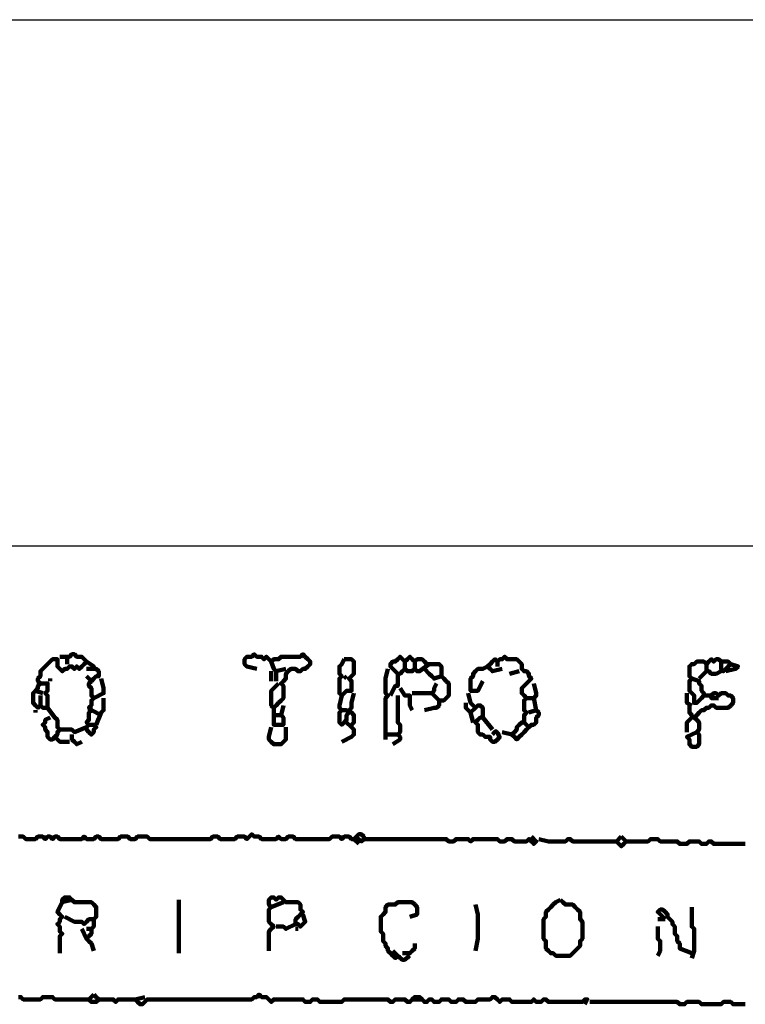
# Model space of a CAD drawing. Header units: metres. Extents: x 1959 to 4131, y 3282 to 4313.
# Tile 163 of 256: x 2380.98 to 2383.73, y 4307.11 to 4310.85. Entities that reach past the tile are written whole.
import ezdxf

# ---------------------------------------------------------------- set-up
doc = ezdxf.new("R2010")
doc.units = ezdxf.units.M
doc.layers.add('Dibujo', color=7, linetype='Continuous')
doc.layers.add('P', color=250, linetype='Continuous', lineweight=100)

msp = doc.modelspace()

# ---------------------------------------------------------------- linework, layer by layer
at = {"layer": 'Dibujo', "color": 0, "linetype": 'ByBlock'}
for p, q in [((2368.1945, 4310.8496), (2389.1945, 4310.8496)), ((2387.1945, 4308.8496), (2370.1945, 4308.8496))]:
    msp.add_line(p, q, dxfattribs=at)
at = {"layer": 'P', "color": 0, "linetype": 'Continuous'}
for points in [[(2381.1277, 4308.4302), (2381.1646, 4308.4302), (2381.1739, 4308.4394), (2381.1831, 4308.4394), (2381.1923, 4308.4302), (2381.2016, 4308.4302), (2381.2108, 4308.4302), (2381.22, 4308.4209), (2381.2292, 4308.4117), (2381.22, 4308.4025), (2381.2108, 4308.3933), (2381.2016, 4308.384), (2381.1923, 4308.3933), (2381.1831, 4308.384), (2381.1739, 4308.3933), (2381.1646, 4308.3933), (2381.1554, 4308.384), (2381.1462, 4308.384), (2381.1369, 4308.3748), (2381.1277, 4308.384), (2381.1185, 4308.3933), (2381.1185, 4308.4025), (2381.1185, 4308.4117), (2381.1185, 4308.4209), (2381.1092, 4308.4209), (2381.1, 4308.4209), (2381.0908, 4308.4117), (2381.0816, 4308.4025), (2381.0723, 4308.3933), (2381.0631, 4308.384), (2381.0539, 4308.3748), (2381.0539, 4308.3656), (2381.0539, 4308.3563), (2381.0446, 4308.3471), (2381.0446, 4308.3379), (2381.0539, 4308.3286), (2381.0446, 4308.3194), (2381.0446, 4308.3102), (2381.0354, 4308.3009), (2381.0262, 4308.2917), (2381.0262, 4308.2825), (2381.0262, 4308.2733), (2381.0262, 4308.264), (2381.0262, 4308.2548), (2381.0354, 4308.2456), (2381.0446, 4308.2363), (2381.0539, 4308.2456), (2381.0631, 4308.2363), (2381.0723, 4308.2363), (2381.0816, 4308.2363), (2381.0816, 4308.2456), (2381.0816, 4308.2548), (2381.0816, 4308.264), (2381.0816, 4308.2733), (2381.0816, 4308.2825), (2381.0723, 4308.2917), (2381.0816, 4308.3009), (2381.0816, 4308.3102), (2381.0816, 4308.3194), (2381.0816, 4308.3286), (2381.0539, 4308.3286)], [(2381.1554, 4308.4209), (2381.1554, 4308.4025)], [(2381.8754, 4308.384), (2381.8385, 4308.3933), (2381.8292, 4308.4025), (2381.8292, 4308.4117), (2381.8292, 4308.4209), (2381.8385, 4308.4302), (2381.8477, 4308.4302), (2381.8569, 4308.4302), (2381.8662, 4308.4394), (2381.8754, 4308.4302), (2381.8846, 4308.4302), (2381.8939, 4308.4302), (2381.9031, 4308.4209), (2381.9123, 4308.4302), (2381.9216, 4308.4209), (2381.9308, 4308.4117), (2381.94, 4308.4209), (2381.9492, 4308.4209), (2381.9585, 4308.4209), (2381.9677, 4308.4302), (2381.9769, 4308.4302), (2381.9862, 4308.4302), (2381.9954, 4308.4302), (2382.0046, 4308.4302), (2382.0139, 4308.4302), (2382.0231, 4308.4302), (2382.0323, 4308.4302), (2382.0416, 4308.4302), (2382.0508, 4308.4394), (2382.06, 4308.4302), (2382.0692, 4308.4209), (2382.0785, 4308.4117), (2382.0785, 4308.4025), (2382.0692, 4308.3933), (2382.06, 4308.384), (2382.0508, 4308.384), (2382.0416, 4308.3748), (2382.0323, 4308.3748), (2382.0231, 4308.384), (2382.0139, 4308.384), (2382.0046, 4308.384), (2381.9954, 4308.3748), (2381.9862, 4308.3656), (2381.9862, 4308.3563), (2381.9862, 4308.3471), (2381.9769, 4308.3379), (2381.9677, 4308.3286), (2381.9769, 4308.3194), (2381.9769, 4308.3102), (2381.9769, 4308.3009), (2381.9769, 4308.2917), (2381.9769, 4308.2825), (2381.9769, 4308.2733), (2381.9677, 4308.264), (2381.9585, 4308.2548), (2381.9492, 4308.2456), (2381.94, 4308.2363), (2381.9308, 4308.2456), (2381.9308, 4308.2548), (2381.9308, 4308.264), (2381.9308, 4308.2733), (2381.9308, 4308.2825), (2381.9308, 4308.2917), (2381.9308, 4308.3009), (2381.9585, 4308.3286)], [(2382.2077, 4308.4209), (2382.2169, 4308.4209), (2382.2262, 4308.4209), (2382.2354, 4308.4209), (2382.2446, 4308.4117), (2382.2446, 4308.4025), (2382.2446, 4308.3933), (2382.2446, 4308.384), (2382.2446, 4308.3748), (2382.2446, 4308.3656), (2382.2354, 4308.3563), (2382.2262, 4308.3471), (2382.2354, 4308.3379), (2382.2354, 4308.3286), (2382.2354, 4308.3194), (2382.2354, 4308.3102), (2382.2354, 4308.3009), (2382.2262, 4308.3009), (2382.2169, 4308.3009), (2382.2077, 4308.2917), (2382.1985, 4308.2825), (2382.1892, 4308.2917), (2382.1892, 4308.3009), (2382.1892, 4308.3102), (2382.1892, 4308.3194), (2382.1892, 4308.3286), (2382.1892, 4308.3379), (2382.1892, 4308.3471), (2382.1985, 4308.3563), (2382.1892, 4308.3656), (2382.1892, 4308.3748), (2382.1892, 4308.384), (2382.1892, 4308.3933), (2382.1985, 4308.4025), (2382.2077, 4308.4209)], [(2382.5308, 4308.4025), (2382.4939, 4308.3748), (2382.4846, 4308.3748), (2382.4754, 4308.384), (2382.4662, 4308.3748), (2382.4569, 4308.3748), (2382.4477, 4308.3748), (2382.4385, 4308.384), (2382.4292, 4308.3748), (2382.42, 4308.3656), (2382.4108, 4308.3656), (2382.4016, 4308.3748), (2382.3923, 4308.384), (2382.3831, 4308.3933), (2382.3831, 4308.4025), (2382.3923, 4308.4117), (2382.4016, 4308.4117), (2382.4108, 4308.4209), (2382.42, 4308.4302), (2382.4292, 4308.4209), (2382.4385, 4308.4117), (2382.4477, 4308.4209), (2382.4569, 4308.4302), (2382.4662, 4308.4209), (2382.4754, 4308.4117), (2382.4846, 4308.4209), (2382.4939, 4308.4209), (2382.5031, 4308.4209), (2382.5123, 4308.4117), (2382.5216, 4308.4025), (2382.5308, 4308.4025), (2382.54, 4308.4025), (2382.5492, 4308.4025), (2382.5585, 4308.4025), (2382.5677, 4308.4025), (2382.5769, 4308.3933), (2382.5769, 4308.384), (2382.5769, 4308.3748), (2382.5769, 4308.3656), (2382.5769, 4308.3563), (2382.5862, 4308.3471), (2382.5954, 4308.3379), (2382.6046, 4308.3286), (2382.6046, 4308.3194), (2382.6046, 4308.3102), (2382.6046, 4308.3009), (2382.6046, 4308.2917), (2382.6046, 4308.2825), (2382.5954, 4308.2733), (2382.5862, 4308.264), (2382.5769, 4308.264), (2382.5677, 4308.264), (2382.5677, 4308.2548), (2382.5677, 4308.2456), (2382.5585, 4308.2363), (2382.5492, 4308.2363), (2382.5123, 4308.2271)], [(2382.8077, 4308.384), (2382.7708, 4308.3748), (2382.7616, 4308.384), (2382.7523, 4308.3933), (2382.7616, 4308.4025), (2382.7708, 4308.4117), (2382.78, 4308.4209), (2382.7892, 4308.4117), (2382.7985, 4308.4209), (2382.8077, 4308.4209), (2382.8169, 4308.4302), (2382.8262, 4308.4209), (2382.8354, 4308.4209), (2382.8446, 4308.4209), (2382.8539, 4308.4209), (2382.8631, 4308.4209), (2382.8723, 4308.4117), (2382.8816, 4308.4025), (2382.8816, 4308.3933), (2382.8816, 4308.384), (2382.8908, 4308.3748), (2382.9, 4308.3748), (2382.9092, 4308.3656), (2382.9092, 4308.3563), (2382.9185, 4308.3471), (2382.9092, 4308.3379), (2382.9, 4308.3286), (2382.8908, 4308.3194), (2382.8816, 4308.3102), (2382.8816, 4308.3009), (2382.8816, 4308.2917), (2382.8908, 4308.2825), (2382.9, 4308.2733), (2382.8908, 4308.264), (2382.8908, 4308.2548), (2382.8908, 4308.2456), (2382.8908, 4308.2363), (2382.8908, 4308.2271), (2382.9, 4308.2179), (2382.8908, 4308.2086), (2382.8908, 4308.1994), (2382.8908, 4308.1902), (2382.8908, 4308.1809), (2382.8816, 4308.1809), (2382.8723, 4308.1717), (2382.8631, 4308.1625), (2382.8631, 4308.1533), (2382.8539, 4308.144), (2382.8446, 4308.1348), (2382.8539, 4308.1256), (2382.8631, 4308.1163), (2382.8723, 4308.1256), (2382.8816, 4308.1348), (2382.8908, 4308.144), (2382.9, 4308.1533), (2382.9092, 4308.1625), (2382.9185, 4308.1717), (2382.9277, 4308.1717), (2382.9369, 4308.1809), (2382.9369, 4308.1902), (2382.9369, 4308.1994), (2382.9462, 4308.2086), (2382.9462, 4308.2179), (2382.9369, 4308.2271), (2382.9092, 4308.2179)], [(2383.5277, 4308.3471), (2383.5554, 4308.3379), (2383.5554, 4308.3286), (2383.5646, 4308.3194), (2383.5646, 4308.3102), (2383.5646, 4308.3009), (2383.5739, 4308.2917), (2383.5739, 4308.2825), (2383.5646, 4308.2733), (2383.5554, 4308.264), (2383.5462, 4308.2548), (2383.5369, 4308.2548), (2383.5369, 4308.264), (2383.5369, 4308.2733), (2383.5369, 4308.2825), (2383.5277, 4308.2917), (2383.5185, 4308.3009), (2383.5185, 4308.3102), (2383.5185, 4308.3194), (2383.5185, 4308.3286), (2383.5185, 4308.3379), (2383.5277, 4308.3471), (2383.5185, 4308.3563), (2383.5185, 4308.3656), (2383.5185, 4308.3748), (2383.5185, 4308.384), (2383.5185, 4308.3933), (2383.5277, 4308.4025), (2383.5369, 4308.4025), (2383.5462, 4308.4117), (2383.5554, 4308.4117), (2383.5646, 4308.4117), (2383.5739, 4308.4117), (2383.5831, 4308.4025), (2383.5923, 4308.4117), (2383.6016, 4308.4209), (2383.6108, 4308.4117), (2383.62, 4308.4209), (2383.6292, 4308.4209), (2383.6385, 4308.4117), (2383.6477, 4308.4117), (2383.6569, 4308.4117), (2383.6662, 4308.4117), (2383.6754, 4308.4025), (2383.6662, 4308.3933), (2383.6569, 4308.384), (2383.6477, 4308.3748), (2383.6385, 4308.384), (2383.6385, 4308.4117)], [(2381.2292, 4308.4117), (2381.2569, 4308.3933), (2381.2569, 4308.384), (2381.2662, 4308.384), (2381.2754, 4308.3748), (2381.2754, 4308.3656), (2381.2754, 4308.3563), (2381.2662, 4308.3563), (2381.2569, 4308.3471), (2381.2477, 4308.3379), (2381.2385, 4308.3286), (2381.2385, 4308.3194), (2381.2477, 4308.3102), (2381.2477, 4308.3009), (2381.2477, 4308.2917), (2381.2477, 4308.2825), (2381.2569, 4308.2733), (2381.2477, 4308.264), (2381.2477, 4308.2548), (2381.2477, 4308.2456), (2381.2385, 4308.2363), (2381.2477, 4308.2271), (2381.2385, 4308.2179), (2381.2385, 4308.2086), (2381.2385, 4308.1994), (2381.2385, 4308.1902), (2381.2292, 4308.1809), (2381.2385, 4308.1717), (2381.2292, 4308.1625), (2381.2292, 4308.1533), (2381.2385, 4308.144), (2381.2477, 4308.1348), (2381.2569, 4308.144), (2381.2569, 4308.1533), (2381.2662, 4308.1625), (2381.2569, 4308.1717), (2381.2385, 4308.1717)], [(2381.2292, 4308.384), (2381.2569, 4308.384)], [(2381.9308, 4308.4117), (2381.94, 4308.384), (2381.9492, 4308.3748), (2381.9862, 4308.384)], [(2382.3739, 4308.384), (2382.3646, 4308.3471), (2382.3646, 4308.3379), (2382.3646, 4308.3286), (2382.3646, 4308.3194), (2382.3646, 4308.3102), (2382.3646, 4308.3009), (2382.3646, 4308.2917), (2382.3739, 4308.2825), (2382.3646, 4308.2733), (2382.3646, 4308.264), (2382.3646, 4308.2548), (2382.3646, 4308.2456), (2382.3646, 4308.2363), (2382.3646, 4308.2271), (2382.3646, 4308.2179), (2382.3646, 4308.2086), (2382.3646, 4308.1994), (2382.3646, 4308.1902), (2382.3646, 4308.1809), (2382.3646, 4308.1717), (2382.3646, 4308.1625), (2382.3646, 4308.1533), (2382.3646, 4308.144), (2382.3646, 4308.1163)], [(2382.4385, 4308.4117), (2382.4385, 4308.384)], [(2382.4754, 4308.4117), (2382.4754, 4308.384)], [(2382.5123, 4308.384), (2382.5308, 4308.3656), (2382.54, 4308.3563), (2382.5492, 4308.3471), (2382.5769, 4308.3563)], [(2382.7339, 4308.3379), (2382.7154, 4308.3009), (2382.7062, 4308.3009), (2382.6969, 4308.3009), (2382.6877, 4308.3009), (2382.6877, 4308.3102), (2382.6877, 4308.3194), (2382.6877, 4308.3286), (2382.6877, 4308.3379), (2382.6877, 4308.3471), (2382.6969, 4308.3563), (2382.6969, 4308.3656), (2382.7062, 4308.3748), (2382.7154, 4308.384), (2382.7246, 4308.384), (2382.7339, 4308.384), (2382.7523, 4308.3933)], [(2382.7892, 4308.4117), (2382.7892, 4308.3933)], [(2383.5831, 4308.4025), (2383.5831, 4308.3748), (2383.5923, 4308.3748), (2383.6016, 4308.3656), (2383.6108, 4308.3656), (2383.62, 4308.3656), (2383.6385, 4308.3748)], [(2383.6754, 4308.4025), (2383.7031, 4308.3933), (2383.6939, 4308.384), (2383.6569, 4308.3748)], [(2381.0908, 4308.3471), (2381.0908, 4308.3379)], [(2381.2292, 4308.3563), (2381.2477, 4308.3379)], [(2381.2846, 4308.3471), (2381.2939, 4308.3102), (2381.2939, 4308.3009), (2381.2939, 4308.2917), (2381.2569, 4308.2733)], [(2381.9308, 4308.3748), (2381.9308, 4308.3379)], [(2381.9492, 4308.3748), (2381.9492, 4308.3379)], [(2382.2077, 4308.3563), (2382.2169, 4308.3471)], [(2382.4108, 4308.3656), (2382.4108, 4308.3286), (2382.4108, 4308.3194), (2382.4016, 4308.3194), (2382.3831, 4308.2825)], [(2382.8354, 4308.3656), (2382.8723, 4308.3748)], [(2383.5831, 4308.3748), (2383.5554, 4308.3471)], [(2382.42, 4308.3102), (2382.4385, 4308.2825), (2382.4477, 4308.2825), (2382.4569, 4308.2825), (2382.4569, 4308.2733), (2382.4569, 4308.264), (2382.4569, 4308.2548), (2382.4569, 4308.2456), (2382.4662, 4308.2271)], [(2382.5585, 4308.3286), (2382.5492, 4308.3102), (2382.5492, 4308.3009), (2382.54, 4308.2917), (2382.5677, 4308.264)], [(2382.9277, 4308.3286), (2382.9369, 4308.2917), (2382.9369, 4308.2825), (2382.9277, 4308.2733), (2382.9369, 4308.2271)], [(2381.0354, 4308.3009), (2381.0631, 4308.2917)], [(2381.0539, 4308.2825), (2381.0539, 4308.2456)], [(2381.2939, 4308.2733), (2381.2939, 4308.2363), (2381.2939, 4308.2271), (2381.2846, 4308.2179), (2381.2662, 4308.1717)], [(2382.1985, 4308.2825), (2382.1892, 4308.2456), (2382.1892, 4308.2363), (2382.1985, 4308.2271), (2382.1892, 4308.2179), (2382.1892, 4308.2086), (2382.1892, 4308.1994), (2382.1892, 4308.1902), (2382.1892, 4308.1809), (2382.1985, 4308.1717), (2382.2077, 4308.1809), (2382.2169, 4308.1902), (2382.2169, 4308.1994), (2382.2169, 4308.2086), (2382.2262, 4308.2179), (2382.2169, 4308.2271), (2382.1985, 4308.2271)], [(2382.2446, 4308.2917), (2382.2354, 4308.2548), (2382.2354, 4308.2456), (2382.2354, 4308.2363), (2382.2262, 4308.2271), (2382.2354, 4308.2179), (2382.2446, 4308.2086), (2382.2446, 4308.1994), (2382.2446, 4308.1902), (2382.2446, 4308.1809), (2382.2354, 4308.1717), (2382.2354, 4308.1625), (2382.2446, 4308.1533), (2382.2446, 4308.144), (2382.2446, 4308.1348), (2382.2354, 4308.1256), (2382.1985, 4308.1071)], [(2382.4108, 4308.2825), (2382.4108, 4308.2456), (2382.4108, 4308.2363), (2382.4108, 4308.2271), (2382.4108, 4308.2179), (2382.4108, 4308.2086), (2382.4108, 4308.1994), (2382.4108, 4308.1902), (2382.4108, 4308.1809), (2382.42, 4308.1717), (2382.42, 4308.1625), (2382.42, 4308.1533), (2382.42, 4308.144), (2382.4108, 4308.1348), (2382.42, 4308.1256), (2382.42, 4308.1163), (2382.3923, 4308.0979)], [(2382.4662, 4308.2917), (2382.4939, 4308.2917), (2382.5031, 4308.2917), (2382.54, 4308.2917)], [(2382.6785, 4308.2917), (2382.6877, 4308.2548), (2382.6969, 4308.2456), (2382.7062, 4308.2363), (2382.7154, 4308.2456), (2382.7246, 4308.2456), (2382.7339, 4308.2363), (2382.7339, 4308.2271), (2382.7339, 4308.2179), (2382.7339, 4308.2086), (2382.7339, 4308.1994), (2382.7246, 4308.1994), (2382.7154, 4308.1902), (2382.7062, 4308.1809), (2382.7154, 4308.1717), (2382.7154, 4308.1625), (2382.7154, 4308.1533), (2382.7154, 4308.144), (2382.7246, 4308.1348), (2382.7339, 4308.1348), (2382.7431, 4308.1256), (2382.7523, 4308.1256), (2382.7616, 4308.1256), (2382.7616, 4308.1163), (2382.7708, 4308.1071), (2382.78, 4308.1071), (2382.7892, 4308.1163), (2382.7985, 4308.1256), (2382.7954, 4308.1302), (2382.7939, 4308.1333), (2382.7923, 4308.1379), (2382.7908, 4308.1409), (2382.7877, 4308.144), (2382.7846, 4308.1471), (2382.7831, 4308.1471), (2382.78, 4308.1456), (2382.7754, 4308.1409), (2382.7739, 4308.1379), (2382.7708, 4308.1348)], [(2382.9, 4308.2733), (2382.9277, 4308.2733)], [(2383.5092, 4308.2917), (2383.5092, 4308.2733), (2383.5092, 4308.264), (2383.5092, 4308.2548), (2383.5277, 4308.2456)], [(2383.6292, 4308.2733), (2383.6016, 4308.2733), (2383.6016, 4308.2825), (2383.6108, 4308.2917), (2383.62, 4308.2917), (2383.6292, 4308.2825), (2383.6385, 4308.2917), (2383.6477, 4308.2917), (2383.6569, 4308.2917), (2383.6662, 4308.2825), (2383.6754, 4308.2825), (2383.6846, 4308.2733), (2383.6846, 4308.264), (2383.6846, 4308.2548), (2383.6754, 4308.2456), (2383.6662, 4308.2363), (2383.6569, 4308.2363), (2383.6477, 4308.2363), (2383.6385, 4308.2363), (2383.6292, 4308.2363), (2383.62, 4308.2363), (2383.6108, 4308.2456), (2383.6016, 4308.2456), (2383.5923, 4308.2363), (2383.5831, 4308.2363), (2383.5739, 4308.2271), (2383.5646, 4308.2271), (2383.5554, 4308.2179), (2383.5462, 4308.2086), (2383.5369, 4308.1994), (2383.5462, 4308.1902), (2383.5554, 4308.1809), (2383.5554, 4308.1717), (2383.5554, 4308.1625), (2383.5554, 4308.1533), (2383.5462, 4308.144), (2383.5554, 4308.1348), (2383.5554, 4308.1256), (2383.5554, 4308.1163), (2383.5554, 4308.1071), (2383.5554, 4308.0979), (2383.5462, 4308.0886), (2383.5369, 4308.0886), (2383.5277, 4308.0886), (2383.5185, 4308.0979), (2383.5185, 4308.1071), (2383.5185, 4308.1163), (2383.5092, 4308.1256), (2383.5462, 4308.144)], [(2383.5739, 4308.2825), (2383.6016, 4308.2825)], [(2381.0816, 4308.2363), (2381.1092, 4308.1994), (2381.1185, 4308.1902), (2381.1185, 4308.1809), (2381.1185, 4308.1717), (2381.1185, 4308.1625), (2381.1277, 4308.1533), (2381.1185, 4308.144), (2381.1185, 4308.1348), (2381.1092, 4308.1256), (2381.1, 4308.1163), (2381.0908, 4308.1163), (2381.0816, 4308.1256), (2381.0816, 4308.1348), (2381.0816, 4308.144), (2381.0723, 4308.1533), (2381.0723, 4308.1625), (2381.0631, 4308.1717), (2381.0723, 4308.1809), (2381.0723, 4308.1902), (2381.0908, 4308.1994)], [(2381.9769, 4308.2456), (2381.9677, 4308.2086), (2381.9769, 4308.1994), (2381.9769, 4308.1902), (2381.9769, 4308.1809), (2381.9769, 4308.1717), (2381.9677, 4308.1717), (2381.9585, 4308.1717), (2381.9492, 4308.1717), (2381.94, 4308.1717), (2381.94, 4308.1809), (2381.94, 4308.1902), (2381.94, 4308.2363)], [(2382.6692, 4308.2548), (2382.6692, 4308.2363), (2382.6785, 4308.2271), (2382.6877, 4308.2179), (2382.7062, 4308.2363)], [(2383.5185, 4308.2456), (2383.5185, 4308.2271), (2383.5185, 4308.2179), (2383.5277, 4308.2086), (2383.5277, 4308.1994)], [(2381.0354, 4308.2271), (2381.0354, 4308.2179)], [(2381.2477, 4308.2271), (2381.2846, 4308.2086)], [(2381.9492, 4308.2086), (2381.9677, 4308.2086)], [(2382.6877, 4308.2179), (2382.6969, 4308.1809)], [(2382.7339, 4308.1994), (2382.7708, 4308.1533)], [(2383.5277, 4308.1994), (2383.5092, 4308.1809), (2383.5092, 4308.1717), (2383.5092, 4308.1625), (2383.5092, 4308.144)], [(2381.1277, 4308.1533), (2381.1646, 4308.1533), (2381.1739, 4308.1533), (2381.1831, 4308.144), (2381.2292, 4308.1625)], [(2381.9308, 4308.1625), (2381.9216, 4308.1256), (2381.9216, 4308.1163), (2381.9308, 4308.1071), (2381.94, 4308.0979), (2381.9492, 4308.0979), (2381.9585, 4308.0979), (2381.9677, 4308.0979), (2381.9769, 4308.1071), (2381.9862, 4308.1163), (2381.9862, 4308.1256), (2381.9862, 4308.1348), (2381.9862, 4308.1625)], [(2382.2169, 4308.1809), (2382.2354, 4308.1625)], [(2382.8908, 4308.1809), (2382.9092, 4308.1625)], [(2381.1092, 4308.1256), (2381.1277, 4308.1071), (2381.1369, 4308.1071), (2381.1462, 4308.1071), (2381.1646, 4308.1071)], [(2381.1739, 4308.1348), (2381.1739, 4308.1163), (2381.1831, 4308.1071), (2381.1923, 4308.0979), (2381.2108, 4308.1071)], [(2382.3739, 4308.1348), (2382.4108, 4308.1348)], [(2382.8077, 4308.144), (2382.8446, 4308.1348)], [(2380.9708, 4307.7471), (2380.98, 4307.7471), (2380.9892, 4307.7471), (2380.9985, 4307.7379), (2381.0077, 4307.7379), (2381.0169, 4307.7379), (2381.0262, 4307.7379), (2381.0354, 4307.7379), (2381.0446, 4307.7471), (2381.0539, 4307.7471), (2381.0631, 4307.7471), (2381.0723, 4307.7379), (2381.0816, 4307.7471), (2381.0908, 4307.7471), (2381.1, 4307.7379), (2381.1092, 4307.7471), (2381.1185, 4307.7471), (2381.1277, 4307.7379), (2381.1369, 4307.7379), (2381.1462, 4307.7379), (2381.1554, 4307.7379), (2381.1646, 4307.7379), (2381.1739, 4307.7379), (2381.1831, 4307.7379), (2381.1923, 4307.7379), (2381.2016, 4307.7379), (2381.2108, 4307.7379), (2381.22, 4307.7471), (2381.2292, 4307.7379), (2381.2385, 4307.7379), (2381.2477, 4307.7379), (2381.2569, 4307.7379), (2381.2662, 4307.7471), (2381.2754, 4307.7471), (2381.2846, 4307.7379), (2381.2939, 4307.7379), (2381.3031, 4307.7379), (2381.3123, 4307.7379), (2381.3216, 4307.7379), (2381.3308, 4307.7379), (2381.34, 4307.7379), (2381.3492, 4307.7379), (2381.3585, 4307.7471), (2381.3677, 4307.7471), (2381.3769, 4307.7471), (2381.3862, 4307.7471), (2381.3954, 4307.7379), (2381.4046, 4307.7379), (2381.4139, 4307.7379), (2381.4231, 4307.7471), (2381.4323, 4307.7471), (2381.4416, 4307.7471), (2381.4508, 4307.7471), (2381.46, 4307.7471), (2381.4692, 4307.7379), (2381.4785, 4307.7379), (2381.4877, 4307.7379), (2381.4969, 4307.7379), (2381.5062, 4307.7379), (2381.5154, 4307.7379), (2381.5246, 4307.7379), (2381.5339, 4307.7379), (2381.5431, 4307.7379), (2381.5523, 4307.7379), (2381.5616, 4307.7379), (2381.5708, 4307.7379), (2381.58, 4307.7379), (2381.5892, 4307.7379), (2381.5985, 4307.7379), (2381.6077, 4307.7379), (2381.6169, 4307.7379), (2381.6262, 4307.7379), (2381.6354, 4307.7379), (2381.6446, 4307.7379), (2381.6539, 4307.7379), (2381.6631, 4307.7379), (2381.6723, 4307.7379), (2381.6816, 4307.7379), (2381.6908, 4307.7379), (2381.7, 4307.7379), (2381.7092, 4307.7471), (2381.7185, 4307.7471), (2381.7277, 4307.7471), (2381.7369, 4307.7379), (2381.7462, 4307.7379), (2381.7554, 4307.7379), (2381.7646, 4307.7379), (2381.7739, 4307.7379), (2381.7831, 4307.7379), (2381.7923, 4307.7379), (2381.8016, 4307.7471), (2381.8108, 4307.7471), (2381.82, 4307.7471), (2381.8292, 4307.7471), (2381.8385, 4307.7379), (2381.8477, 4307.7471), (2381.8569, 4307.7563), (2381.8662, 4307.7471), (2381.8754, 4307.7471), (2381.8846, 4307.7471), (2381.8939, 4307.7379), (2381.9031, 4307.7379), (2381.9123, 4307.7379), (2381.9216, 4307.7379), (2381.9308, 4307.7379), (2381.94, 4307.7379), (2381.9492, 4307.7379), (2381.9585, 4307.7471), (2381.9677, 4307.7379), (2381.9769, 4307.7379), (2381.9862, 4307.7379), (2381.9954, 4307.7471), (2382.0046, 4307.7471), (2382.0139, 4307.7471), (2382.0231, 4307.7379), (2382.0323, 4307.7379), (2382.0416, 4307.7379), (2382.0508, 4307.7379), (2382.06, 4307.7379), (2382.0692, 4307.7379), (2382.0785, 4307.7379), (2382.0877, 4307.7379), (2382.0969, 4307.7379), (2382.1062, 4307.7379), (2382.1154, 4307.7379), (2382.1246, 4307.7379), (2382.1339, 4307.7379), (2382.1431, 4307.7379), (2382.1523, 4307.7379), (2382.1616, 4307.7471), (2382.1708, 4307.7471), (2382.18, 4307.7471), (2382.1892, 4307.7471), (2382.1985, 4307.7379), (2382.2077, 4307.7471), (2382.2169, 4307.7471), (2382.2262, 4307.7471), (2382.2354, 4307.7379), (2382.2446, 4307.7379), (2382.2539, 4307.7379), (2382.2631, 4307.7379), (2382.2723, 4307.7286), (2382.2816, 4307.7379), (2382.2816, 4307.7471), (2382.2723, 4307.7563), (2382.2631, 4307.7563), (2382.2539, 4307.7471), (2382.2446, 4307.7379), (2382.2631, 4307.7194)], [(2382.9185, 4307.7471), (2382.9369, 4307.7286), (2382.9277, 4307.7194), (2382.9185, 4307.7286), (2382.9092, 4307.7379), (2382.9, 4307.7286), (2382.8908, 4307.7286), (2382.8816, 4307.7286), (2382.8723, 4307.7286), (2382.8631, 4307.7286), (2382.8539, 4307.7286), (2382.8446, 4307.7379), (2382.8354, 4307.7379), (2382.8262, 4307.7379), (2382.8169, 4307.7286), (2382.8077, 4307.7286), (2382.7985, 4307.7286), (2382.7892, 4307.7379), (2382.78, 4307.7379), (2382.7708, 4307.7379), (2382.7616, 4307.7379), (2382.7523, 4307.7379), (2382.7431, 4307.7379), (2382.7339, 4307.7379), (2382.7246, 4307.7379), (2382.7154, 4307.7379), (2382.7062, 4307.7379), (2382.6969, 4307.7379), (2382.6877, 4307.7286), (2382.6785, 4307.7379), (2382.6692, 4307.7379), (2382.66, 4307.7379), (2382.6508, 4307.7379), (2382.6416, 4307.7379), (2382.6323, 4307.7379), (2382.6231, 4307.7286), (2382.6139, 4307.7286), (2382.6046, 4307.7286), (2382.5954, 4307.7379), (2382.5862, 4307.7379), (2382.5769, 4307.7379), (2382.5677, 4307.7379), (2382.5585, 4307.7379), (2382.5492, 4307.7379), (2382.54, 4307.7379), (2382.5308, 4307.7379), (2382.5216, 4307.7379), (2382.5123, 4307.7379), (2382.5031, 4307.7379), (2382.4939, 4307.7379), (2382.4846, 4307.7379), (2382.4754, 4307.7379), (2382.4662, 4307.7379), (2382.4569, 4307.7379), (2382.4477, 4307.7379), (2382.4385, 4307.7379), (2382.4292, 4307.7379), (2382.42, 4307.7379), (2382.4108, 4307.7379), (2382.4016, 4307.7379), (2382.3923, 4307.7379), (2382.3831, 4307.7379), (2382.3739, 4307.7379), (2382.3646, 4307.7379), (2382.3554, 4307.7379), (2382.3462, 4307.7379), (2382.3369, 4307.7379), (2382.3277, 4307.7379), (2382.2816, 4307.7379)], [(2383.26, 4307.7471), (2383.2692, 4307.7379), (2383.2785, 4307.7286), (2383.2692, 4307.7194), (2383.26, 4307.7102), (2383.2508, 4307.7194), (2383.2416, 4307.7286), (2383.26, 4307.7471)], [(2382.9462, 4307.7379), (2382.9831, 4307.7286), (2382.9923, 4307.7286), (2383.0016, 4307.7286), (2383.0108, 4307.7286), (2383.02, 4307.7286), (2383.0292, 4307.7286), (2383.0385, 4307.7286), (2383.0477, 4307.7286), (2383.0569, 4307.7379), (2383.0662, 4307.7379), (2383.0754, 4307.7286), (2383.0846, 4307.7286), (2383.0939, 4307.7286), (2383.1031, 4307.7286), (2383.1123, 4307.7286), (2383.1216, 4307.7286), (2383.1308, 4307.7286), (2383.14, 4307.7286), (2383.1492, 4307.7286), (2383.1585, 4307.7286), (2383.1677, 4307.7286), (2383.1769, 4307.7286), (2383.1862, 4307.7286), (2383.1954, 4307.7286), (2383.2046, 4307.7286), (2383.2139, 4307.7286), (2383.2231, 4307.7286), (2383.2416, 4307.7286)], [(2383.2785, 4307.7286), (2383.3154, 4307.7286), (2383.3246, 4307.7286), (2383.3339, 4307.7286), (2383.3431, 4307.7286), (2383.3523, 4307.7286), (2383.3616, 4307.7286), (2383.3708, 4307.7379), (2383.38, 4307.7379), (2383.3892, 4307.7379), (2383.3985, 4307.7379), (2383.4077, 4307.7286), (2383.4169, 4307.7286), (2383.4262, 4307.7286), (2383.4354, 4307.7286), (2383.4446, 4307.7286), (2383.4539, 4307.7286), (2383.4631, 4307.7286), (2383.4723, 4307.7286), (2383.4816, 4307.7194), (2383.4908, 4307.7194), (2383.5, 4307.7194), (2383.5092, 4307.7194), (2383.5185, 4307.7286), (2383.5277, 4307.7286), (2383.5369, 4307.7286), (2383.5462, 4307.7286), (2383.5554, 4307.7286), (2383.5646, 4307.7194), (2383.5739, 4307.7194), (2383.5831, 4307.7194), (2383.5923, 4307.7286), (2383.6016, 4307.7286), (2383.6108, 4307.7194), (2383.62, 4307.7194), (2383.6292, 4307.7194), (2383.6385, 4307.7194), (2383.6477, 4307.7194), (2383.6569, 4307.7194), (2383.6662, 4307.7194), (2383.6754, 4307.7194), (2383.6846, 4307.7194), (2383.6939, 4307.7194), (2383.7031, 4307.7194), (2383.7123, 4307.7194), (2383.7216, 4307.7194), (2383.7308, 4307.7194)], [(2381.1369, 4307.4979), (2381.1185, 4307.4609), (2381.1277, 4307.4517), (2381.1369, 4307.4425), (2381.1277, 4307.4333), (2381.1277, 4307.424), (2381.1185, 4307.4148), (2381.1277, 4307.4056), (2381.1277, 4307.3963), (2381.1277, 4307.3871), (2381.1369, 4307.3779), (2381.1277, 4307.3686), (2381.1277, 4307.3594), (2381.1277, 4307.3502), (2381.1277, 4307.3409), (2381.1277, 4307.3317), (2381.1277, 4307.304)], [(2381.1739, 4307.5071), (2381.1369, 4307.4979), (2381.1369, 4307.5071), (2381.1462, 4307.5163), (2381.1554, 4307.5163), (2381.1646, 4307.5163), (2381.1739, 4307.5071), (2381.1831, 4307.4979), (2381.1923, 4307.4979), (2381.2016, 4307.4979), (2381.2108, 4307.4979), (2381.22, 4307.4979), (2381.2292, 4307.4979), (2381.2385, 4307.4979), (2381.2477, 4307.4979), (2381.2569, 4307.4886), (2381.2662, 4307.4794), (2381.2662, 4307.4702), (2381.2662, 4307.4609), (2381.2662, 4307.4517), (2381.2662, 4307.4425), (2381.2569, 4307.4333), (2381.2569, 4307.424), (2381.2569, 4307.4148), (2381.2569, 4307.4056), (2381.2477, 4307.3963), (2381.2477, 4307.3871), (2381.2477, 4307.3779), (2381.2385, 4307.3686), (2381.2292, 4307.3594), (2381.2385, 4307.3502), (2381.2477, 4307.3409), (2381.2569, 4307.3133)], [(2381.58, 4307.5071), (2381.58, 4307.4702), (2381.58, 4307.4609), (2381.58, 4307.4517), (2381.58, 4307.4425), (2381.58, 4307.4333), (2381.58, 4307.424), (2381.58, 4307.4148), (2381.58, 4307.4056), (2381.58, 4307.3963), (2381.58, 4307.3871), (2381.58, 4307.3779), (2381.58, 4307.3686), (2381.58, 4307.3594), (2381.58, 4307.3502), (2381.58, 4307.3409), (2381.58, 4307.304)], [(2381.9216, 4307.3133), (2381.9216, 4307.3502), (2381.9216, 4307.3594), (2381.9216, 4307.3686), (2381.9216, 4307.3779), (2381.9216, 4307.3871), (2381.9308, 4307.3963), (2381.94, 4307.4056), (2381.9308, 4307.4148), (2381.9216, 4307.424), (2381.9216, 4307.4333), (2381.9216, 4307.4425), (2381.9216, 4307.4517), (2381.9216, 4307.4609), (2381.9216, 4307.4702), (2381.9308, 4307.4794), (2381.9216, 4307.4886), (2381.9216, 4307.4979), (2381.9216, 4307.5071), (2381.9308, 4307.5163), (2381.94, 4307.5163), (2381.9492, 4307.5071), (2381.9585, 4307.5163), (2381.9677, 4307.5163), (2381.9769, 4307.5071), (2381.9862, 4307.4979), (2381.9954, 4307.4979), (2382.0046, 4307.4979), (2382.0139, 4307.4979), (2382.0231, 4307.4979), (2382.0323, 4307.4979), (2382.0416, 4307.4886), (2382.0416, 4307.4794), (2382.0416, 4307.4702), (2382.0508, 4307.4609), (2382.0416, 4307.4517), (2382.0323, 4307.4425), (2382.0231, 4307.4333), (2382.0231, 4307.424), (2382.0231, 4307.4148), (2382.0323, 4307.4148), (2382.0416, 4307.4056), (2382.0508, 4307.4148), (2382.06, 4307.424), (2382.0508, 4307.4517)], [(2381.9769, 4307.4979), (2381.9308, 4307.4794)], [(2382.3923, 4307.3133), (2382.4108, 4307.2948), (2382.4016, 4307.2856), (2382.3923, 4307.2948), (2382.3831, 4307.304), (2382.3739, 4307.3133), (2382.3739, 4307.3225), (2382.3646, 4307.3317), (2382.3646, 4307.3409), (2382.3554, 4307.3502), (2382.3554, 4307.3594), (2382.3554, 4307.3686), (2382.3554, 4307.3779), (2382.3462, 4307.3871), (2382.3462, 4307.3963), (2382.3462, 4307.4056), (2382.3462, 4307.4148), (2382.3462, 4307.424), (2382.3462, 4307.4333), (2382.3462, 4307.4425), (2382.3554, 4307.4517), (2382.3646, 4307.4609), (2382.3646, 4307.4702), (2382.3646, 4307.4794), (2382.3739, 4307.4886), (2382.3831, 4307.4886), (2382.3923, 4307.4886), (2382.4016, 4307.4886), (2382.4108, 4307.4979), (2382.42, 4307.4979), (2382.4292, 4307.4979), (2382.4385, 4307.4979), (2382.4477, 4307.4979), (2382.4569, 4307.4979), (2382.4662, 4307.4979), (2382.4754, 4307.4886), (2382.4846, 4307.4794), (2382.4846, 4307.4702), (2382.4846, 4307.4609), (2382.4846, 4307.4517), (2382.4569, 4307.4425)], [(2382.7062, 4307.4886), (2382.7154, 4307.4517), (2382.7154, 4307.4425), (2382.7154, 4307.4333), (2382.7154, 4307.424), (2382.7154, 4307.4148), (2382.7154, 4307.4056), (2382.7154, 4307.3963), (2382.7154, 4307.3871), (2382.7154, 4307.3779), (2382.7154, 4307.3686), (2382.7154, 4307.3594), (2382.7062, 4307.3133)], [(2383.0292, 4307.5071), (2383.0385, 4307.4979), (2383.0477, 4307.4886), (2383.0569, 4307.4886), (2383.0662, 4307.4886), (2383.0754, 4307.4886), (2383.0846, 4307.4794), (2383.0939, 4307.4702), (2383.1031, 4307.4609), (2383.1031, 4307.4517), (2383.1031, 4307.4425), (2383.1031, 4307.4333), (2383.1123, 4307.424), (2383.1123, 4307.4148), (2383.1123, 4307.4056), (2383.1123, 4307.3963), (2383.1123, 4307.3871), (2383.1123, 4307.3779), (2383.1123, 4307.3686), (2383.1123, 4307.3594), (2383.1031, 4307.3502), (2383.1031, 4307.3409), (2383.1031, 4307.3317), (2383.0939, 4307.3225), (2383.0846, 4307.3133), (2383.0754, 4307.304), (2383.0662, 4307.2948), (2383.0569, 4307.2948), (2383.0477, 4307.2948), (2383.0385, 4307.2948), (2383.0292, 4307.2948), (2383.02, 4307.2948), (2383.0108, 4307.2948), (2383.0016, 4307.304), (2382.9923, 4307.304), (2382.9831, 4307.3133), (2382.9739, 4307.3225), (2382.9739, 4307.3317), (2382.9739, 4307.3409), (2382.9739, 4307.3502), (2382.9646, 4307.3594), (2382.9646, 4307.3686), (2382.9646, 4307.3779), (2382.9646, 4307.3871), (2382.9646, 4307.3963), (2382.9646, 4307.4056), (2382.9646, 4307.4148), (2382.9646, 4307.424), (2382.9646, 4307.4333), (2382.9739, 4307.4425), (2382.9739, 4307.4517), (2382.9739, 4307.4609), (2382.9831, 4307.4702), (2382.9923, 4307.4794), (2383.0016, 4307.4886), (2383.0108, 4307.4979), (2383.0292, 4307.5071)], [(2383.4262, 4307.4333), (2383.3985, 4307.4609), (2383.4077, 4307.4702), (2383.4169, 4307.4702), (2383.4262, 4307.4609), (2383.4354, 4307.4517), (2383.4354, 4307.4425), (2383.4446, 4307.4333), (2383.4539, 4307.424), (2383.4539, 4307.4148), (2383.4631, 4307.4056), (2383.4631, 4307.3963), (2383.4631, 4307.3871), (2383.4631, 4307.3779), (2383.4723, 4307.3686), (2383.4723, 4307.3594), (2383.4723, 4307.3502), (2383.4816, 4307.3409), (2383.4816, 4307.3317), (2383.4816, 4307.3225), (2383.5277, 4307.304)], [(2383.5277, 4307.4794), (2383.5277, 4307.4425), (2383.5277, 4307.4333), (2383.5277, 4307.424), (2383.5277, 4307.4148), (2383.5277, 4307.4056), (2383.5369, 4307.3963), (2383.5369, 4307.3871), (2383.5369, 4307.3779), (2383.5369, 4307.3686), (2383.5369, 4307.3594), (2383.5369, 4307.3502), (2383.5369, 4307.3409), (2383.5369, 4307.3317), (2383.5369, 4307.3225), (2383.5369, 4307.3133), (2383.5277, 4307.2856)], [(2381.1462, 4307.4425), (2381.1831, 4307.424), (2381.1923, 4307.424), (2381.2016, 4307.424), (2381.2108, 4307.424), (2381.22, 4307.4148), (2381.2292, 4307.424), (2381.2385, 4307.4333), (2381.2569, 4307.4333)], [(2381.9492, 4307.4056), (2381.9769, 4307.4056), (2381.9862, 4307.3963), (2382.0231, 4307.4148)], [(2383.3985, 4307.4333), (2383.4262, 4307.4333)], [(2381.2108, 4307.3963), (2381.2292, 4307.3594)], [(2381.2292, 4307.3963), (2381.2477, 4307.3963)], [(2382.0231, 4307.3963), (2382.0323, 4307.3963)], [(2383.3985, 4307.4056), (2383.3985, 4307.3686), (2383.3985, 4307.3594), (2383.4077, 4307.3502), (2383.4077, 4307.3409), (2383.4077, 4307.3317), (2383.4077, 4307.3225), (2383.4077, 4307.3133), (2383.3985, 4307.2948)], [(2382.4754, 4307.3409), (2382.4754, 4307.3225), (2382.4662, 4307.3133), (2382.4569, 4307.304), (2382.4292, 4307.304)], [(2382.4108, 4307.2948), (2382.4154, 4307.2917), (2382.4185, 4307.2871), (2382.4216, 4307.2856), (2382.4246, 4307.2825), (2382.4292, 4307.2794), (2382.4339, 4307.2794), (2382.4369, 4307.2794), (2382.4416, 4307.2825), (2382.4446, 4307.2856), (2382.4477, 4307.2871), (2382.4523, 4307.2917), (2382.4569, 4307.2948)], [(2381.2569, 4307.1471), (2381.2662, 4307.1379), (2381.2754, 4307.1286), (2381.2662, 4307.1194), (2381.2569, 4307.1194), (2381.2477, 4307.1194), (2381.2385, 4307.1286), (2381.2569, 4307.1471)], [(2381.4508, 4307.1379), (2381.4139, 4307.1286), (2381.4231, 4307.1194), (2381.4323, 4307.1102), (2381.4416, 4307.1102), (2381.4508, 4307.1194), (2381.46, 4307.1286), (2381.4692, 4307.1286), (2381.4785, 4307.1286), (2381.4877, 4307.1286), (2381.4969, 4307.1286), (2381.5062, 4307.1286), (2381.5154, 4307.1286), (2381.5246, 4307.1286), (2381.5339, 4307.1286), (2381.5431, 4307.1286), (2381.5523, 4307.1286), (2381.5616, 4307.1286), (2381.5708, 4307.1286), (2381.58, 4307.1286), (2381.5892, 4307.1286), (2381.5985, 4307.1286), (2381.6077, 4307.1286), (2381.6169, 4307.1286), (2381.6262, 4307.1286), (2381.6354, 4307.1286), (2381.6446, 4307.1286), (2381.6539, 4307.1286), (2381.6631, 4307.1286), (2381.6723, 4307.1286), (2381.6816, 4307.1286), (2381.6908, 4307.1286), (2381.7, 4307.1286), (2381.7092, 4307.1286), (2381.7185, 4307.1286), (2381.7277, 4307.1286), (2381.7369, 4307.1286), (2381.7462, 4307.1286), (2381.7554, 4307.1286), (2381.7646, 4307.1286), (2381.7739, 4307.1286), (2381.7831, 4307.1286), (2381.7923, 4307.1286), (2381.8016, 4307.1286), (2381.8108, 4307.1286), (2381.82, 4307.1286), (2381.8292, 4307.1286), (2381.8385, 4307.1286), (2381.8477, 4307.1286), (2381.8569, 4307.1286), (2381.8662, 4307.1379), (2381.8754, 4307.1379), (2381.8846, 4307.1471), (2381.8939, 4307.1379), (2381.9031, 4307.1379), (2381.9123, 4307.1379), (2381.9216, 4307.1286), (2381.9308, 4307.1194), (2381.94, 4307.1286), (2381.9492, 4307.1286), (2381.9585, 4307.1286), (2381.9677, 4307.1286), (2381.9769, 4307.1286), (2381.9862, 4307.1286), (2381.9954, 4307.1286), (2382.0046, 4307.1286), (2382.0139, 4307.1286), (2382.0231, 4307.1286), (2382.0323, 4307.1286), (2382.0416, 4307.1286), (2382.0508, 4307.1286), (2382.06, 4307.1194), (2382.0692, 4307.1194), (2382.0785, 4307.1194), (2382.0877, 4307.1286), (2382.0969, 4307.1286), (2382.1062, 4307.1286), (2382.1154, 4307.1194), (2382.1246, 4307.1194), (2382.1339, 4307.1194), (2382.1431, 4307.1194), (2382.1523, 4307.1194), (2382.1616, 4307.1194), (2382.1708, 4307.1194), (2382.18, 4307.1194), (2382.1892, 4307.1194), (2382.1985, 4307.1194), (2382.2077, 4307.1286), (2382.2169, 4307.1286), (2382.2262, 4307.1286), (2382.2354, 4307.1286), (2382.2446, 4307.1286), (2382.2539, 4307.1286), (2382.2631, 4307.1286), (2382.2723, 4307.1286), (2382.2816, 4307.1286), (2382.2908, 4307.1286), (2382.3, 4307.1286), (2382.3092, 4307.1286), (2382.3185, 4307.1286), (2382.3277, 4307.1286), (2382.3369, 4307.1286), (2382.3462, 4307.1286), (2382.3554, 4307.1286), (2382.3646, 4307.1286), (2382.3739, 4307.1286), (2382.3831, 4307.1194), (2382.3923, 4307.1194), (2382.4016, 4307.1286), (2382.4108, 4307.1286), (2382.42, 4307.1286), (2382.4292, 4307.1286), (2382.4385, 4307.1286), (2382.4477, 4307.1194), (2382.4569, 4307.1194), (2382.4662, 4307.1286), (2382.4754, 4307.1379), (2382.4846, 4307.1379), (2382.4939, 4307.1379), (2382.5031, 4307.1286), (2382.5123, 4307.1194), (2382.5216, 4307.1194), (2382.5308, 4307.1286), (2382.54, 4307.1286), (2382.5492, 4307.1194), (2382.5585, 4307.1194), (2382.5677, 4307.1194), (2382.5769, 4307.1286), (2382.5862, 4307.1286), (2382.5954, 4307.1286), (2382.6046, 4307.1286), (2382.6139, 4307.1194), (2382.6231, 4307.1194), (2382.6323, 4307.1194), (2382.6416, 4307.1286), (2382.6508, 4307.1286), (2382.66, 4307.1286), (2382.6692, 4307.1194), (2382.6785, 4307.1194), (2382.6877, 4307.1194), (2382.6969, 4307.1194), (2382.7062, 4307.1194), (2382.7154, 4307.1286), (2382.7246, 4307.1286), (2382.7339, 4307.1286), (2382.7431, 4307.1286), (2382.7523, 4307.1286), (2382.7616, 4307.1286), (2382.7708, 4307.1379), (2382.78, 4307.1379), (2382.7892, 4307.1286), (2382.7985, 4307.1194), (2382.8077, 4307.1286), (2382.8169, 4307.1286), (2382.8262, 4307.1286), (2382.8354, 4307.1286), (2382.8446, 4307.1194), (2382.8539, 4307.1194), (2382.8631, 4307.1194), (2382.8723, 4307.1194), (2382.8816, 4307.1194), (2382.8908, 4307.1194), (2382.9, 4307.1194), (2382.9092, 4307.1194), (2382.9185, 4307.1194), (2382.9277, 4307.1286), (2382.9369, 4307.1194), (2382.9462, 4307.1194), (2382.9554, 4307.1194), (2382.9646, 4307.1286), (2382.9739, 4307.1286), (2382.9831, 4307.1194), (2382.9923, 4307.1194), (2383.0016, 4307.1194), (2383.0108, 4307.1194), (2383.02, 4307.1194), (2383.0292, 4307.1194), (2383.0385, 4307.1194), (2383.0477, 4307.1194), (2383.0569, 4307.1194), (2383.0662, 4307.1194), (2383.0754, 4307.1194), (2383.0846, 4307.1194), (2383.0939, 4307.1194), (2383.1031, 4307.1194), (2383.1123, 4307.1194), (2383.1216, 4307.1286), (2383.1308, 4307.1286), (2383.1216, 4307.1102)], [(2380.9708, 4307.1379), (2380.98, 4307.1379), (2380.9892, 4307.1286), (2380.9985, 4307.1286), (2381.0077, 4307.1286), (2381.0169, 4307.1286), (2381.0262, 4307.1286), (2381.0354, 4307.1286), (2381.0446, 4307.1286), (2381.0539, 4307.1286), (2381.0631, 4307.1379), (2381.0723, 4307.1379), (2381.0816, 4307.1379), (2381.0908, 4307.1379), (2381.1, 4307.1379), (2381.1092, 4307.1286), (2381.1185, 4307.1286), (2381.1277, 4307.1286), (2381.1369, 4307.1286), (2381.1462, 4307.1286), (2381.1554, 4307.1286), (2381.1646, 4307.1286), (2381.1739, 4307.1286), (2381.1831, 4307.1286), (2381.1923, 4307.1286), (2381.2385, 4307.1286)], [(2381.2754, 4307.1286), (2381.3123, 4307.1286), (2381.3216, 4307.1286), (2381.3308, 4307.1286), (2381.34, 4307.1194), (2381.3492, 4307.1286), (2381.3585, 4307.1286), (2381.3677, 4307.1286), (2381.4139, 4307.1286)], [(2382.4662, 4307.1286), (2382.5031, 4307.1286)], [(2383.14, 4307.1194), (2383.1769, 4307.1194), (2383.1862, 4307.1194), (2383.1954, 4307.1194), (2383.2046, 4307.1194), (2383.2139, 4307.1194), (2383.2231, 4307.1194), (2383.2323, 4307.1194), (2383.2416, 4307.1194), (2383.2508, 4307.1194), (2383.26, 4307.1194), (2383.2692, 4307.1194), (2383.2785, 4307.1194), (2383.2877, 4307.1194), (2383.2969, 4307.1194), (2383.3062, 4307.1194), (2383.3154, 4307.1194), (2383.3246, 4307.1194), (2383.3339, 4307.1194), (2383.3431, 4307.1194), (2383.3523, 4307.1194), (2383.3616, 4307.1194), (2383.3708, 4307.1194), (2383.38, 4307.1194), (2383.3892, 4307.1194), (2383.3985, 4307.1194), (2383.4077, 4307.1194), (2383.4169, 4307.1194), (2383.4262, 4307.1194), (2383.4354, 4307.1194), (2383.4446, 4307.1194), (2383.4539, 4307.1194), (2383.4631, 4307.1194), (2383.4723, 4307.1194), (2383.4816, 4307.1102), (2383.4908, 4307.1102), (2383.5, 4307.1102), (2383.5092, 4307.1194), (2383.5185, 4307.1194), (2383.5277, 4307.1194), (2383.5369, 4307.1194), (2383.5462, 4307.1194), (2383.5554, 4307.1194), (2383.5646, 4307.1102), (2383.5739, 4307.1102), (2383.5831, 4307.1102), (2383.5923, 4307.1102), (2383.6016, 4307.1102), (2383.6108, 4307.1102), (2383.62, 4307.1102), (2383.6292, 4307.1102), (2383.6385, 4307.1102), (2383.6477, 4307.1194), (2383.6569, 4307.1194), (2383.6662, 4307.1194), (2383.6754, 4307.1194), (2383.6846, 4307.1102), (2383.6939, 4307.1102), (2383.7031, 4307.1102), (2383.7123, 4307.1102), (2383.7216, 4307.1102), (2383.7308, 4307.1102)]]:
    msp.add_lwpolyline(points, dxfattribs=at)

doc.saveas('drawing.dxf')
